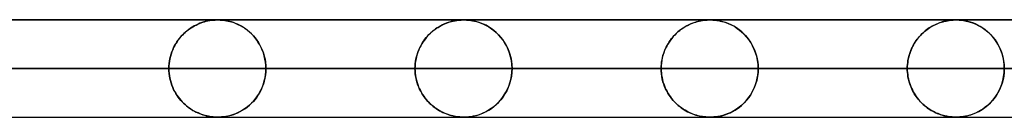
# Model space of a CAD drawing. Header units: millimetres. Extents: x -625 to 625, y -732 to 732.
# Tile 46 of 47: x 309 to 410, y 721 to 732. Entities that reach past the tile are written whole.
import ezdxf

# ---------------------------------------------------------------- set-up
doc = ezdxf.new("R2010")
doc.units = ezdxf.units.MM
doc.layers.add('HIDDEN', color=7, linetype='Continuous')
doc.layers.add('THICK', color=7, linetype='Continuous')

msp = doc.modelspace()

# ---------------------------------------------------------------- linework, layer by layer
at = {"layer": 'HIDDEN'}
for p, q in [((0, 731.49), (501.5, 731.49)), ((481.17, 731.48), (245.21, 731.48)), ((328.76, 731.46), (328.66, 731.45)), ((328.72, 731.45), (328.85, 731.47)), ((328.87, 731.47), (328.76, 731.46)), ((328.85, 731.47), (328.97, 731.47)), ((328.97, 731.47), (328.87, 731.47)), ((329.06, 731.48), (328.97, 731.47)), ((328.97, 731.47), (329.06, 731.48)), ((329.14, 731.48), (329.06, 731.48)), ((329.06, 731.48), (329.15, 731.48)), ((329.22, 731.48), (329.14, 731.48)), ((329.15, 731.48), (329.23, 731.48)), ((329.31, 731.48), (329.22, 731.48)), ((329.23, 731.48), (329.3, 731.48)), ((329.3, 731.48), (329.38, 731.48)), ((329.4, 731.48), (329.31, 731.48)), ((329.38, 731.48), (329.48, 731.47)), ((329.51, 731.47), (329.4, 731.48)), ((329.48, 731.47), (329.58, 731.47)), ((329.62, 731.46), (329.51, 731.47)), ((329.58, 731.47), (329.7, 731.46)), ((329.76, 731.45), (329.62, 731.46)), ((353.98, 731.45), (354.13, 731.46)), ((354.14, 731.46), (354.04, 731.45)), ((354.13, 731.46), (354.26, 731.47)), ((354.23, 731.47), (354.14, 731.46)), ((354.32, 731.47), (354.23, 731.47)), ((354.26, 731.47), (354.37, 731.48)), ((354.4, 731.48), (354.32, 731.47)), ((354.37, 731.48), (354.46, 731.48)), ((354.48, 731.48), (354.4, 731.48)), ((354.46, 731.48), (354.55, 731.48)), ((354.55, 731.48), (354.48, 731.48)), ((354.62, 731.48), (354.55, 731.48)), ((354.55, 731.48), (354.63, 731.48)), ((354.7, 731.48), (354.62, 731.48)), ((354.63, 731.48), (354.73, 731.48)), ((354.79, 731.47), (354.7, 731.48)), ((354.73, 731.48), (354.83, 731.47)), ((354.91, 731.47), (354.79, 731.47)), ((354.83, 731.47), (354.96, 731.46)), ((355.08, 731.45), (354.91, 731.47)), ((354.96, 731.46), (355.1, 731.45)), ((379.29, 731.45), (379.44, 731.46)), ((379.44, 731.46), (379.33, 731.45)), ((379.54, 731.47), (379.44, 731.46)), ((379.44, 731.46), (379.57, 731.47)), ((379.64, 731.47), (379.54, 731.47)), ((379.57, 731.47), (379.69, 731.48)), ((379.72, 731.48), (379.64, 731.47)), ((379.69, 731.48), (379.78, 731.48)), ((379.8, 731.48), (379.72, 731.48)), ((379.78, 731.48), (379.87, 731.48)), ((379.87, 731.48), (379.8, 731.48)), ((379.95, 731.48), (379.87, 731.48)), ((379.87, 731.48), (379.97, 731.48)), ((380.03, 731.48), (379.95, 731.48)), ((379.97, 731.48), (380.07, 731.48)), ((380.13, 731.47), (380.03, 731.48)), ((380.07, 731.48), (380.18, 731.47)), ((380.26, 731.46), (380.13, 731.47)), ((380.18, 731.47), (380.29, 731.46)), ((380.45, 731.45), (380.26, 731.46)), ((380.29, 731.46), (380.43, 731.45)), ((404.63, 731.45), (404.78, 731.46)), ((404.8, 731.46), (404.72, 731.46)), ((404.78, 731.46), (404.9, 731.47)), ((404.88, 731.47), (404.8, 731.46)), ((404.95, 731.47), (404.88, 731.47)), ((404.9, 731.47), (405.01, 731.48)), ((405.02, 731.48), (404.95, 731.47)), ((405.01, 731.48), (405.11, 731.48)), ((405.08, 731.48), (405.02, 731.48)), ((405.14, 731.48), (405.08, 731.48)), ((405.11, 731.48), (405.2, 731.48)), ((405.2, 731.48), (405.14, 731.48)), ((405.26, 731.48), (405.2, 731.48)), ((405.2, 731.48), (405.29, 731.48)), ((405.32, 731.48), (405.26, 731.48)), ((405.29, 731.48), (405.4, 731.48)), ((405.39, 731.48), (405.32, 731.48)), ((405.48, 731.47), (405.39, 731.48)), ((405.4, 731.48), (405.53, 731.47)), ((405.6, 731.46), (405.48, 731.47)), ((405.53, 731.47), (405.71, 731.45)), ((405.76, 731.45), (405.6, 731.46)), ((326.01, 730.32), (326.17, 730.45)), ((326.25, 730.51), (326.08, 730.37)), ((326.17, 730.45), (326.33, 730.56)), ((326.43, 730.63), (326.25, 730.51)), ((326.33, 730.56), (326.49, 730.67)), ((326.61, 730.75), (326.43, 730.63)), ((326.49, 730.67), (326.66, 730.78)), ((326.8, 730.86), (326.61, 730.75)), ((326.66, 730.78), (326.83, 730.87)), ((327, 730.96), (326.8, 730.86)), ((326.83, 730.87), (327, 730.96)), ((327.2, 731.05), (327, 730.96)), ((327, 730.96), (327.17, 731.04)), ((327.17, 731.04), (327.34, 731.11)), ((327.4, 731.14), (327.2, 731.05)), ((327.34, 731.11), (327.52, 731.18)), ((327.59, 731.21), (327.4, 731.14)), ((327.52, 731.18), (327.69, 731.24)), ((327.78, 731.27), (327.59, 731.21)), ((327.69, 731.24), (327.87, 731.29)), ((327.95, 731.32), (327.78, 731.27)), ((327.87, 731.29), (328.04, 731.34)), ((328.12, 731.36), (327.95, 731.32)), ((328.04, 731.34), (328.22, 731.38)), ((328.27, 731.39), (328.12, 731.36)), ((328.22, 731.38), (328.4, 731.41)), ((328.41, 731.41), (328.27, 731.39)), ((328.4, 731.41), (328.57, 731.44)), ((328.54, 731.43), (328.41, 731.41)), ((328.66, 731.45), (328.54, 731.43)), ((328.57, 731.44), (328.72, 731.45)), ((329.7, 731.46), (329.84, 731.44)), ((329.9, 731.43), (329.76, 731.45)), ((329.84, 731.44), (329.97, 731.42)), ((330.07, 731.41), (329.9, 731.43)), ((329.97, 731.42), (330.12, 731.4)), ((330.25, 731.37), (330.07, 731.41)), ((330.12, 731.4), (330.29, 731.36)), ((330.45, 731.33), (330.25, 731.37)), ((330.29, 731.36), (330.47, 731.32)), ((330.65, 731.27), (330.45, 731.33)), ((330.47, 731.32), (330.66, 731.27)), ((330.85, 731.21), (330.65, 731.27)), ((330.66, 731.27), (330.87, 731.2)), ((331.06, 731.13), (330.85, 731.21)), ((330.87, 731.2), (331.09, 731.12)), ((331.26, 731.04), (331.06, 731.13)), ((331.09, 731.12), (331.31, 731.02)), ((331.47, 730.94), (331.26, 731.04)), ((331.31, 731.02), (331.54, 730.91)), ((331.68, 730.83), (331.47, 730.94)), ((331.54, 730.91), (331.78, 730.77)), ((331.89, 730.7), (331.68, 730.83)), ((331.78, 730.77), (332.01, 730.62)), ((332.1, 730.56), (331.89, 730.7)), ((332.01, 730.62), (332.25, 730.45)), ((332.3, 730.41), (332.1, 730.56)), ((332.25, 730.45), (332.48, 730.26)), ((351.41, 730.38), (351.57, 730.5)), ((351.65, 730.56), (351.48, 730.43)), ((351.57, 730.5), (351.73, 730.62)), ((351.82, 730.67), (351.65, 730.56)), ((351.73, 730.62), (351.9, 730.72)), ((352, 730.78), (351.82, 730.67)), ((351.9, 730.72), (352.06, 730.82)), ((352.18, 730.89), (352, 730.78)), ((352.06, 730.82), (352.23, 730.91)), ((352.37, 730.98), (352.18, 730.89)), ((352.23, 730.91), (352.4, 731)), ((352.56, 731.07), (352.37, 730.98)), ((352.4, 731), (352.58, 731.08)), ((352.74, 731.14), (352.56, 731.07)), ((352.58, 731.08), (352.75, 731.15)), ((352.92, 731.21), (352.74, 731.14)), ((352.75, 731.15), (352.93, 731.21)), ((353.1, 731.26), (352.92, 731.21)), ((352.93, 731.21), (353.1, 731.27)), ((353.1, 731.27), (353.28, 731.32)), ((353.26, 731.31), (353.1, 731.26)), ((353.42, 731.35), (353.26, 731.31)), ((353.28, 731.32), (353.46, 731.36)), ((353.57, 731.38), (353.42, 731.35)), ((353.46, 731.36), (353.64, 731.4)), ((353.7, 731.41), (353.57, 731.38)), ((353.64, 731.4), (353.82, 731.43)), ((353.82, 731.43), (353.7, 731.41)), ((353.82, 731.43), (353.98, 731.45)), ((353.94, 731.44), (353.82, 731.43)), ((354.04, 731.45), (353.94, 731.44)), ((355.28, 731.43), (355.08, 731.45)), ((355.1, 731.45), (355.26, 731.43)), ((355.26, 731.43), (355.43, 731.4)), ((355.51, 731.39), (355.28, 731.43)), ((355.43, 731.4), (355.63, 731.36)), ((355.76, 731.33), (355.51, 731.39)), ((355.63, 731.36), (355.84, 731.31)), ((356.02, 731.26), (355.76, 731.33)), ((355.84, 731.31), (356.07, 731.24)), ((356.29, 731.16), (356.02, 731.26)), ((356.07, 731.24), (356.32, 731.15)), ((356.56, 731.05), (356.29, 731.16)), ((356.32, 731.15), (356.58, 731.05)), ((356.83, 730.93), (356.56, 731.05)), ((356.58, 731.05), (356.85, 730.91)), ((357.1, 730.77), (356.83, 730.93)), ((356.85, 730.91), (357.13, 730.76)), ((357.37, 730.6), (357.1, 730.77)), ((357.13, 730.76), (357.4, 730.58)), ((357.63, 730.41), (357.37, 730.6)), ((357.4, 730.58), (357.65, 730.39)), ((376.93, 730.53), (376.75, 730.39)), ((376.76, 730.4), (376.92, 730.52)), ((376.92, 730.52), (377.07, 730.63)), ((377.11, 730.65), (376.93, 730.53)), ((377.07, 730.63), (377.23, 730.73)), ((377.31, 730.77), (377.11, 730.65)), ((377.23, 730.73), (377.4, 730.83)), ((377.5, 730.88), (377.31, 730.77)), ((377.4, 730.83), (377.56, 730.92)), ((377.7, 730.99), (377.5, 730.88)), ((377.56, 730.92), (377.73, 731)), ((377.91, 731.08), (377.7, 730.99)), ((377.73, 731), (377.9, 731.07)), ((377.9, 731.07), (378.07, 731.14)), ((378.11, 731.16), (377.91, 731.08)), ((378.07, 731.14), (378.24, 731.21)), ((378.3, 731.23), (378.11, 731.16)), ((378.24, 731.21), (378.41, 731.26)), ((378.48, 731.28), (378.3, 731.23)), ((378.41, 731.26), (378.59, 731.31)), ((378.65, 731.33), (378.48, 731.28)), ((378.59, 731.31), (378.76, 731.35)), ((378.81, 731.37), (378.65, 731.33)), ((378.76, 731.35), (378.94, 731.39)), ((378.96, 731.4), (378.81, 731.37)), ((378.94, 731.39), (379.12, 731.42)), ((379.1, 731.42), (378.96, 731.4)), ((379.22, 731.44), (379.1, 731.42)), ((379.12, 731.42), (379.29, 731.45)), ((379.33, 731.45), (379.22, 731.44)), ((380.43, 731.45), (380.57, 731.43)), ((380.67, 731.42), (380.45, 731.45)), ((380.57, 731.43), (380.74, 731.41)), ((380.92, 731.37), (380.67, 731.42)), ((380.74, 731.41), (380.91, 731.37)), ((380.91, 731.37), (381.1, 731.33)), ((381.19, 731.3), (380.92, 731.37)), ((381.1, 731.33), (381.3, 731.27)), ((381.47, 731.22), (381.19, 731.3)), ((381.3, 731.27), (381.51, 731.2)), ((381.75, 731.11), (381.47, 731.22)), ((381.51, 731.2), (381.74, 731.12)), ((381.74, 731.12), (381.97, 731.02)), ((382.04, 730.99), (381.75, 731.11)), ((381.97, 731.02), (382.21, 730.9)), ((382.32, 730.84), (382.04, 730.99)), ((382.21, 730.9), (382.45, 730.76)), ((382.6, 730.67), (382.32, 730.84)), ((382.45, 730.76), (382.68, 730.61)), ((382.87, 730.47), (382.6, 730.67)), ((382.68, 730.61), (382.91, 730.44)), ((383.14, 730.25), (382.87, 730.47)), ((402.17, 730.46), (402.03, 730.36)), ((402.09, 730.4), (402.23, 730.51)), ((402.3, 730.56), (402.17, 730.46)), ((402.23, 730.51), (402.37, 730.61)), ((402.44, 730.66), (402.3, 730.56)), ((402.37, 730.61), (402.51, 730.7)), ((402.59, 730.75), (402.44, 730.66)), ((402.51, 730.7), (402.65, 730.79)), ((402.73, 730.83), (402.59, 730.75)), ((402.65, 730.79), (402.8, 730.87)), ((402.88, 730.91), (402.73, 730.83)), ((402.8, 730.87), (402.95, 730.95)), ((403.03, 730.99), (402.88, 730.91)), ((402.95, 730.95), (403.1, 731.02)), ((403.19, 731.06), (403.03, 730.99)), ((403.1, 731.02), (403.25, 731.09)), ((403.34, 731.12), (403.19, 731.06)), ((403.25, 731.09), (403.4, 731.15)), ((403.49, 731.18), (403.34, 731.12)), ((403.4, 731.15), (403.56, 731.2)), ((403.63, 731.23), (403.49, 731.18)), ((403.56, 731.2), (403.71, 731.25)), ((403.77, 731.27), (403.63, 731.23)), ((403.71, 731.25), (403.87, 731.3)), ((403.9, 731.31), (403.77, 731.27)), ((403.87, 731.3), (404.02, 731.34)), ((404.03, 731.34), (403.9, 731.31)), ((404.02, 731.34), (404.18, 731.37)), ((404.15, 731.37), (404.03, 731.34)), ((404.26, 731.39), (404.15, 731.37)), ((404.18, 731.37), (404.33, 731.4)), ((404.37, 731.41), (404.26, 731.39)), ((404.33, 731.4), (404.48, 731.43)), ((404.47, 731.43), (404.37, 731.41)), ((404.56, 731.44), (404.47, 731.43)), ((404.48, 731.43), (404.63, 731.45)), ((404.64, 731.45), (404.56, 731.44)), ((404.72, 731.46), (404.64, 731.45)), ((405.71, 731.45), (405.95, 731.42)), ((405.95, 731.42), (405.76, 731.45)), ((406.18, 731.38), (405.95, 731.42)), ((405.95, 731.42), (406.23, 731.37)), ((406.42, 731.33), (406.18, 731.38)), ((406.23, 731.37), (406.55, 731.29)), ((406.67, 731.26), (406.42, 731.33)), ((406.55, 731.29), (406.89, 731.18)), ((406.92, 731.17), (406.67, 731.26)), ((406.89, 731.18), (407.23, 731.05)), ((407.18, 731.07), (406.92, 731.17)), ((407.44, 730.95), (407.18, 731.07)), ((407.23, 731.05), (407.55, 730.89)), ((407.69, 730.81), (407.44, 730.95)), ((407.55, 730.89), (407.87, 730.7)), ((407.95, 730.65), (407.69, 730.81)), ((407.87, 730.7), (408.17, 730.49)), ((408.2, 730.47), (407.95, 730.65)), ((408.17, 730.49), (408.46, 730.26)), ((408.44, 730.27), (408.2, 730.47)), ((325.15, 729.41), (325.28, 729.58)), ((325.3, 729.6), (325.17, 729.43)), ((325.28, 729.58), (325.42, 729.74)), ((325.44, 729.77), (325.3, 729.6)), ((325.42, 729.74), (325.56, 729.9)), ((325.59, 729.93), (325.44, 729.77)), ((325.56, 729.9), (325.71, 730.05)), ((325.75, 730.09), (325.59, 729.93)), ((325.71, 730.05), (325.86, 730.19)), ((325.91, 730.23), (325.75, 730.09)), ((325.86, 730.19), (326.01, 730.32)), ((326.08, 730.37), (325.91, 730.23)), ((332.5, 730.24), (332.3, 730.41)), ((332.48, 730.26), (332.69, 730.06)), ((332.7, 730.05), (332.5, 730.24)), ((332.69, 730.06), (332.89, 729.85)), ((332.89, 729.86), (332.7, 730.05)), ((333.07, 729.65), (332.89, 729.86)), ((332.89, 729.85), (333.08, 729.63)), ((333.24, 729.42), (333.07, 729.65)), ((333.08, 729.63), (333.26, 729.39)), ((350.42, 729.33), (350.55, 729.5)), ((350.59, 729.55), (350.46, 729.38)), ((350.55, 729.5), (350.68, 729.67)), ((350.72, 729.71), (350.59, 729.55)), ((350.68, 729.67), (350.82, 729.83)), ((350.86, 729.87), (350.72, 729.71)), ((350.82, 729.83), (350.96, 729.98)), ((351.01, 730.02), (350.86, 729.87)), ((350.96, 729.98), (351.11, 730.12)), ((351.16, 730.17), (351.01, 730.02)), ((351.11, 730.12), (351.26, 730.26)), ((351.32, 730.3), (351.16, 730.17)), ((351.26, 730.26), (351.41, 730.38)), ((351.48, 730.43), (351.32, 730.3)), ((357.88, 730.19), (357.63, 730.41)), ((357.65, 730.39), (357.89, 730.18)), ((358.13, 729.95), (357.88, 730.19)), ((357.89, 730.18), (358.12, 729.96)), ((358.12, 729.96), (358.33, 729.72)), ((358.36, 729.69), (358.13, 729.95)), ((358.33, 729.72), (358.53, 729.47)), ((358.58, 729.41), (358.36, 729.69)), ((358.53, 729.47), (358.71, 729.2)), ((375.94, 729.59), (375.8, 729.4)), ((375.8, 729.4), (375.92, 729.56)), ((375.92, 729.56), (376.05, 729.72)), ((376.09, 729.77), (375.94, 729.59)), ((376.05, 729.72), (376.18, 729.87)), ((376.25, 729.93), (376.09, 729.77)), ((376.18, 729.87), (376.32, 730.01)), ((376.41, 730.09), (376.25, 729.93)), ((376.32, 730.01), (376.47, 730.15)), ((376.58, 730.25), (376.41, 730.09)), ((376.47, 730.15), (376.61, 730.28)), ((376.75, 730.39), (376.58, 730.25)), ((376.61, 730.28), (376.76, 730.4)), ((382.91, 730.44), (383.12, 730.27)), ((383.12, 730.27), (383.33, 730.08)), ((383.4, 730.01), (383.14, 730.25)), ((383.33, 730.08), (383.52, 729.88)), ((383.64, 729.74), (383.4, 730.01)), ((383.52, 729.88), (383.7, 729.67)), ((383.87, 729.46), (383.64, 729.74)), ((383.7, 729.67), (383.88, 729.44)), ((384.08, 729.15), (383.87, 729.46)), ((383.88, 729.44), (384.04, 729.21)), ((401.09, 729.36), (401.21, 729.51)), ((401.2, 729.5), (401.1, 729.36)), ((401.31, 729.64), (401.2, 729.5)), ((401.21, 729.51), (401.32, 729.65)), ((401.42, 729.77), (401.31, 729.64)), ((401.32, 729.65), (401.44, 729.79)), ((401.54, 729.89), (401.42, 729.77)), ((401.44, 729.79), (401.56, 729.93)), ((401.65, 730.02), (401.54, 729.89)), ((401.56, 729.93), (401.69, 730.05)), ((401.78, 730.13), (401.65, 730.02)), ((401.69, 730.05), (401.82, 730.17)), ((401.9, 730.25), (401.78, 730.13)), ((401.82, 730.17), (401.95, 730.29)), ((402.03, 730.36), (401.9, 730.25)), ((401.95, 730.29), (402.09, 730.4)), ((408.68, 730.05), (408.44, 730.27)), ((408.46, 730.26), (408.73, 730)), ((408.9, 729.82), (408.68, 730.05)), ((408.73, 730), (408.98, 729.72)), ((409.12, 729.56), (408.9, 729.82)), ((408.98, 729.72), (409.21, 729.43)), ((409.31, 729.28), (409.12, 729.56)), ((324.59, 728.42), (324.5, 728.2)), ((324.69, 728.64), (324.59, 728.42)), ((324.59, 728.42), (324.69, 728.63)), ((324.8, 728.85), (324.69, 728.64)), ((324.69, 728.63), (324.79, 728.84)), ((324.79, 728.84), (324.9, 729.03)), ((324.91, 729.05), (324.8, 728.85)), ((324.9, 729.03), (325.02, 729.22)), ((325.04, 729.24), (324.91, 729.05)), ((325.02, 729.22), (325.15, 729.41)), ((325.17, 729.43), (325.04, 729.24)), ((333.4, 729.18), (333.24, 729.42)), ((333.26, 729.39), (333.42, 729.15)), ((333.55, 728.93), (333.4, 729.18)), ((333.42, 729.15), (333.57, 728.89)), ((333.69, 728.66), (333.55, 728.93)), ((333.57, 728.89), (333.7, 728.63)), ((333.81, 728.38), (333.69, 728.66)), ((333.7, 728.63), (333.82, 728.35)), ((349.89, 728.35), (349.98, 728.56)), ((350, 728.61), (349.91, 728.4)), ((349.98, 728.56), (350.08, 728.76)), ((350.11, 728.81), (350, 728.61)), ((350.08, 728.76), (350.19, 728.96)), ((350.22, 729.01), (350.11, 728.81)), ((350.19, 728.96), (350.3, 729.15)), ((350.33, 729.2), (350.22, 729.01)), ((350.3, 729.15), (350.42, 729.33)), ((350.46, 729.38), (350.33, 729.2)), ((358.78, 729.1), (358.58, 729.41)), ((358.71, 729.2), (358.88, 728.92)), ((358.96, 728.78), (358.78, 729.1)), ((358.88, 728.92), (359.04, 728.61)), ((359.12, 728.43), (358.96, 728.78)), ((359.04, 728.61), (359.17, 728.29)), ((359.25, 728.07), (359.12, 728.43)), ((375.18, 728.27), (375.27, 728.47)), ((375.31, 728.57), (375.21, 728.33)), ((375.27, 728.47), (375.36, 728.67)), ((375.42, 728.79), (375.31, 728.57)), ((375.36, 728.67), (375.46, 728.86)), ((375.54, 729), (375.42, 728.79)), ((375.46, 728.86), (375.56, 729.04)), ((375.67, 729.21), (375.54, 729)), ((375.56, 729.04), (375.68, 729.22)), ((375.8, 729.4), (375.67, 729.21)), ((375.68, 729.22), (375.8, 729.4)), ((384.04, 729.21), (384.19, 728.96)), ((384.26, 728.82), (384.08, 729.15)), ((384.19, 728.96), (384.33, 728.69)), ((384.43, 728.46), (384.26, 728.82)), ((384.33, 728.69), (384.45, 728.41)), ((384.57, 728.09), (384.43, 728.46)), ((400.53, 728.33), (400.61, 728.51)), ((400.64, 728.58), (400.57, 728.41)), ((400.61, 728.51), (400.7, 728.69)), ((400.73, 728.75), (400.64, 728.58)), ((400.7, 728.69), (400.79, 728.87)), ((400.81, 728.91), (400.73, 728.75)), ((400.79, 728.87), (400.88, 729.03)), ((400.9, 729.07), (400.81, 728.91)), ((400.88, 729.03), (400.99, 729.2)), ((401, 729.22), (400.9, 729.07)), ((400.99, 729.2), (401.09, 729.36)), ((401.1, 729.36), (401, 729.22)), ((409.21, 729.43), (409.42, 729.11)), ((409.5, 728.99), (409.31, 729.28)), ((409.42, 729.11), (409.61, 728.79)), ((409.66, 728.67), (409.5, 728.99)), ((409.61, 728.79), (409.77, 728.44)), ((409.81, 728.34), (409.66, 728.67)), ((409.77, 728.44), (409.9, 728.08)), ((324.25, 727.24), (324.3, 727.49)), ((324.3, 727.49), (324.26, 727.25)), ((324.36, 727.73), (324.3, 727.49)), ((324.3, 727.49), (324.36, 727.73)), ((324.42, 727.97), (324.36, 727.73)), ((324.36, 727.73), (324.42, 727.97)), ((324.5, 728.2), (324.42, 727.97)), ((324.42, 727.97), (324.5, 728.19)), ((324.5, 728.19), (324.59, 728.42)), ((333.92, 728.09), (333.81, 728.38)), ((333.82, 728.35), (333.93, 728.06)), ((334.01, 727.79), (333.92, 728.09)), ((333.93, 728.06), (334.02, 727.76)), ((334.08, 727.47), (334.01, 727.79)), ((334.02, 727.76), (334.09, 727.45)), ((334.13, 727.15), (334.08, 727.47)), ((334.09, 727.45), (334.14, 727.14)), ((349.63, 727.48), (349.58, 727.24)), ((349.58, 727.21), (349.62, 727.45)), ((349.62, 727.45), (349.67, 727.68)), ((349.68, 727.72), (349.63, 727.48)), ((349.67, 727.68), (349.73, 727.91)), ((349.75, 727.95), (349.68, 727.72)), ((349.73, 727.91), (349.81, 728.13)), ((349.82, 728.18), (349.75, 727.95)), ((349.81, 728.13), (349.89, 728.35)), ((349.91, 728.4), (349.82, 728.18)), ((359.17, 728.29), (359.29, 727.96)), ((359.36, 727.69), (359.25, 728.07)), ((359.29, 727.96), (359.38, 727.61)), ((359.44, 727.3), (359.36, 727.69)), ((359.38, 727.61), (359.45, 727.24)), ((374.97, 727.58), (374.92, 727.32)), ((374.94, 727.4), (374.98, 727.62)), ((375.04, 727.84), (374.97, 727.58)), ((374.98, 727.62), (375.04, 727.84)), ((375.12, 728.09), (375.04, 727.84)), ((375.04, 727.84), (375.11, 728.06)), ((375.11, 728.06), (375.18, 728.27)), ((375.21, 728.33), (375.12, 728.09)), ((384.45, 728.41), (384.56, 728.12)), ((384.56, 728.12), (384.66, 727.81)), ((384.68, 727.71), (384.57, 728.09)), ((384.66, 727.81), (384.73, 727.49)), ((384.77, 727.31), (384.68, 727.71)), ((384.73, 727.49), (384.79, 727.16)), ((400.28, 727.49), (400.24, 727.29)), ((400.25, 727.33), (400.29, 727.54)), ((400.32, 727.68), (400.28, 727.49)), ((400.29, 727.54), (400.34, 727.74)), ((400.38, 727.87), (400.32, 727.68)), ((400.34, 727.74), (400.4, 727.94)), ((400.43, 728.05), (400.38, 727.87)), ((400.4, 727.94), (400.46, 728.14)), ((400.5, 728.23), (400.43, 728.05)), ((400.46, 728.14), (400.53, 728.33)), ((400.57, 728.41), (400.5, 728.23)), ((409.93, 727.99), (409.81, 728.34)), ((409.9, 728.08), (410.01, 727.7)), ((410.03, 727.63), (409.93, 727.99)), ((410.01, 727.7), (410.09, 727.31)), ((410.1, 727.26), (410.03, 727.63)), ((324.2, 726.49), (169.33, 726.49)), ((169.33, 726.49), (324.2, 726.49)), ((174.41, 726.49), (334.18, 726.49)), ((334.18, 726.49), (174.41, 726.49)), ((349.52, 726.49), (182.23, 726.49)), ((182.23, 726.49), (349.52, 726.49)), ((187.31, 726.49), (359.51, 726.49)), ((359.51, 726.49), (187.31, 726.49)), ((374.85, 726.49), (195.12, 726.49)), ((195.12, 726.49), (374.85, 726.49)), ((200.2, 726.49), (384.83, 726.49)), ((384.83, 726.49), (200.2, 726.49)), ((400.18, 726.49), (208.01, 726.49)), ((208.01, 726.49), (400.18, 726.49)), ((213.09, 726.49), (410.16, 726.49)), ((410.16, 726.49), (213.09, 726.49)), ((425.51, 726.49), (220.9, 726.49)), ((220.9, 726.49), (425.51, 726.49)), ((225.98, 726.49), (435.49, 726.49)), ((435.49, 726.49), (225.98, 726.49)), ((450.83, 726.49), (233.8, 726.49)), ((233.8, 726.49), (450.83, 726.49)), ((238.88, 726.49), (460.81, 726.49)), ((460.81, 726.49), (238.88, 726.49)), ((476.16, 726.49), (246.69, 726.49)), ((246.69, 726.49), (476.16, 726.49)), ((251.77, 726.49), (486.14, 726.49)), ((486.14, 726.49), (251.77, 726.49)), ((308.85, 726.49), (324.2, 726.49)), ((324.2, 726.49), (308.85, 726.49)), ((324.22, 727), (324.2, 726.74)), ((324.2, 726.74), (324.22, 727)), ((324.2, 726.74), (324.2, 726.49)), ((324.2, 726.49), (324.2, 726.74)), ((324.2, 726.24), (324.2, 726.49)), ((324.2, 726.49), (324.2, 726.24)), ((324.26, 727.25), (324.22, 727)), ((324.22, 727), (324.25, 727.24)), ((334.17, 726.82), (334.13, 727.15)), ((334.14, 727.14), (334.17, 726.81)), ((334.18, 726.49), (334.17, 726.82)), ((334.17, 726.81), (334.18, 726.49)), ((334.18, 726.49), (334.17, 726.16)), ((334.17, 726.17), (334.18, 726.49)), ((334.18, 726.49), (349.52, 726.49)), ((349.52, 726.49), (334.18, 726.49)), ((349.53, 726.74), (349.52, 726.49)), ((349.52, 726.49), (349.53, 726.73)), ((349.53, 726.24), (349.52, 726.49)), ((349.52, 726.49), (349.53, 726.25)), ((349.55, 726.99), (349.53, 726.74)), ((349.53, 726.73), (349.55, 726.97)), ((349.58, 727.24), (349.55, 726.99)), ((349.55, 726.97), (349.58, 727.21)), ((359.49, 726.9), (359.44, 727.3)), ((359.45, 727.24), (359.49, 726.87)), ((359.51, 726.49), (359.49, 726.9)), ((359.49, 726.87), (359.51, 726.49)), ((359.51, 726.49), (359.49, 726.08)), ((359.49, 726.11), (359.51, 726.49)), ((359.51, 726.49), (374.85, 726.49)), ((374.85, 726.49), (359.51, 726.49)), ((374.86, 726.77), (374.85, 726.49)), ((374.85, 726.49), (374.86, 726.72)), ((374.86, 726.21), (374.85, 726.49)), ((374.85, 726.49), (374.86, 726.26)), ((374.88, 727.04), (374.86, 726.77)), ((374.86, 726.72), (374.87, 726.95)), ((374.87, 726.95), (374.9, 727.17)), ((374.92, 727.32), (374.88, 727.04)), ((374.9, 727.17), (374.94, 727.4)), ((384.82, 726.9), (384.77, 727.31)), ((384.79, 727.16), (384.82, 726.83)), ((384.83, 726.49), (384.82, 726.9)), ((384.82, 726.83), (384.83, 726.49)), ((384.83, 726.49), (384.82, 726.08)), ((384.82, 726.15), (384.83, 726.49)), ((384.83, 726.49), (400.18, 726.49)), ((400.18, 726.49), (384.83, 726.49)), ((400.18, 726.7), (400.2, 726.91)), ((400.2, 726.89), (400.18, 726.69)), ((400.18, 726.49), (400.18, 726.7)), ((400.18, 726.69), (400.18, 726.49)), ((400.18, 726.29), (400.18, 726.49)), ((400.18, 726.49), (400.18, 726.28)), ((400.2, 726.91), (400.22, 727.12)), ((400.22, 727.1), (400.2, 726.89)), ((400.22, 727.12), (400.25, 727.33)), ((400.24, 727.29), (400.22, 727.1)), ((410.09, 727.31), (410.14, 726.9)), ((410.14, 726.88), (410.1, 727.26)), ((410.14, 726.9), (410.16, 726.49)), ((410.16, 726.49), (410.14, 726.88)), ((410.16, 726.49), (410.14, 726.1)), ((410.14, 726.08), (410.16, 726.49)), ((324.22, 725.98), (324.2, 726.24)), ((324.2, 726.24), (324.22, 725.98)), ((324.26, 725.73), (324.22, 725.98)), ((324.22, 725.98), (324.25, 725.74)), ((324.25, 725.74), (324.3, 725.49)), ((324.3, 725.49), (324.26, 725.73)), ((324.36, 725.25), (324.3, 725.49)), ((324.3, 725.49), (324.36, 725.25)), ((334.08, 725.51), (334.01, 725.19)), ((334.02, 725.22), (334.09, 725.53)), ((334.13, 725.83), (334.08, 725.51)), ((334.09, 725.53), (334.14, 725.84)), ((334.17, 726.16), (334.13, 725.83)), ((334.14, 725.84), (334.17, 726.17)), ((349.53, 726.25), (349.55, 726.01)), ((349.55, 725.99), (349.53, 726.24)), ((349.55, 726.01), (349.58, 725.77)), ((349.58, 725.74), (349.55, 725.99)), ((349.58, 725.77), (349.62, 725.53)), ((349.63, 725.5), (349.58, 725.74)), ((349.62, 725.53), (349.67, 725.3)), ((349.68, 725.26), (349.63, 725.5)), ((359.44, 725.68), (359.36, 725.29)), ((359.38, 725.37), (359.45, 725.74)), ((359.49, 726.08), (359.44, 725.68)), ((359.45, 725.74), (359.49, 726.11)), ((374.86, 726.26), (374.87, 726.03)), ((374.88, 725.94), (374.86, 726.21)), ((374.87, 726.03), (374.9, 725.81)), ((374.92, 725.66), (374.88, 725.94)), ((374.9, 725.81), (374.94, 725.58)), ((374.97, 725.4), (374.92, 725.66)), ((374.94, 725.58), (374.98, 725.36)), ((375.04, 725.14), (374.97, 725.4)), ((384.66, 725.17), (384.73, 725.49)), ((384.77, 725.67), (384.68, 725.27)), ((384.73, 725.49), (384.79, 725.82)), ((384.82, 726.08), (384.77, 725.67)), ((384.79, 725.82), (384.82, 726.15)), ((400.2, 726.09), (400.18, 726.29)), ((400.18, 726.28), (400.2, 726.07)), ((400.22, 725.88), (400.2, 726.09)), ((400.2, 726.07), (400.22, 725.86)), ((400.24, 725.69), (400.22, 725.88)), ((400.22, 725.86), (400.25, 725.65)), ((400.28, 725.49), (400.24, 725.69)), ((400.25, 725.65), (400.29, 725.44)), ((400.32, 725.3), (400.28, 725.49)), ((400.29, 725.44), (400.34, 725.24)), ((410.01, 725.28), (410.09, 725.67)), ((410.1, 725.72), (410.03, 725.35)), ((410.09, 725.67), (410.14, 726.08)), ((410.14, 726.1), (410.1, 725.72)), ((324.42, 725.01), (324.36, 725.25)), ((324.36, 725.25), (324.42, 725.01)), ((324.5, 724.78), (324.42, 725.01)), ((324.42, 725.01), (324.5, 724.79)), ((324.5, 724.79), (324.59, 724.56)), ((324.59, 724.56), (324.5, 724.78)), ((324.69, 724.34), (324.59, 724.56)), ((324.59, 724.56), (324.69, 724.35)), ((333.81, 724.6), (333.69, 724.32)), ((333.7, 724.35), (333.82, 724.63)), ((333.92, 724.89), (333.81, 724.6)), ((333.82, 724.63), (333.93, 724.92)), ((334.01, 725.19), (333.92, 724.89)), ((333.93, 724.92), (334.02, 725.22)), ((349.67, 725.3), (349.73, 725.07)), ((349.75, 725.03), (349.68, 725.26)), ((349.73, 725.07), (349.81, 724.85)), ((349.82, 724.8), (349.75, 725.03)), ((349.81, 724.85), (349.89, 724.63)), ((349.91, 724.58), (349.82, 724.8)), ((349.89, 724.63), (349.98, 724.42)), ((350, 724.37), (349.91, 724.58)), ((349.98, 724.42), (350.08, 724.22)), ((350.11, 724.17), (350, 724.37)), ((359.12, 724.55), (358.96, 724.2)), ((359.04, 724.37), (359.17, 724.69)), ((359.25, 724.91), (359.12, 724.55)), ((359.17, 724.69), (359.29, 725.02)), ((359.36, 725.29), (359.25, 724.91)), ((359.29, 725.02), (359.38, 725.37)), ((374.98, 725.36), (375.04, 725.14)), ((375.12, 724.89), (375.04, 725.14)), ((375.04, 725.14), (375.11, 724.92)), ((375.11, 724.92), (375.18, 724.71)), ((375.21, 724.65), (375.12, 724.89)), ((375.18, 724.71), (375.27, 724.51)), ((375.31, 724.41), (375.21, 724.65)), ((375.27, 724.51), (375.36, 724.31)), ((375.42, 724.19), (375.31, 724.41)), ((384.43, 724.52), (384.26, 724.16)), ((384.33, 724.29), (384.45, 724.57)), ((384.57, 724.89), (384.43, 724.52)), ((384.45, 724.57), (384.56, 724.86)), ((384.56, 724.86), (384.66, 725.17)), ((384.68, 725.27), (384.57, 724.89)), ((400.38, 725.11), (400.32, 725.3)), ((400.34, 725.24), (400.4, 725.04)), ((400.43, 724.93), (400.38, 725.11)), ((400.4, 725.04), (400.46, 724.84)), ((400.5, 724.75), (400.43, 724.93)), ((400.46, 724.84), (400.53, 724.65)), ((400.57, 724.57), (400.5, 724.75)), ((400.53, 724.65), (400.61, 724.47)), ((400.64, 724.4), (400.57, 724.57)), ((400.61, 724.47), (400.7, 724.29)), ((400.73, 724.23), (400.64, 724.4)), ((409.61, 724.19), (409.77, 724.54)), ((409.81, 724.64), (409.66, 724.31)), ((409.77, 724.54), (409.9, 724.9)), ((409.93, 724.99), (409.81, 724.64)), ((409.9, 724.9), (410.01, 725.28)), ((410.03, 725.35), (409.93, 724.99)), ((324.69, 724.35), (324.79, 724.14)), ((324.8, 724.13), (324.69, 724.34)), ((324.79, 724.14), (324.9, 723.95)), ((324.91, 723.93), (324.8, 724.13)), ((324.9, 723.95), (325.02, 723.76)), ((325.04, 723.74), (324.91, 723.93)), ((325.02, 723.76), (325.15, 723.57)), ((325.17, 723.55), (325.04, 723.74)), ((325.15, 723.57), (325.28, 723.4)), ((325.3, 723.38), (325.17, 723.55)), ((325.28, 723.4), (325.42, 723.24)), ((325.44, 723.21), (325.3, 723.38)), ((332.89, 723.13), (333.08, 723.35)), ((333.24, 723.56), (333.07, 723.33)), ((333.08, 723.35), (333.26, 723.59)), ((333.4, 723.8), (333.24, 723.56)), ((333.26, 723.59), (333.42, 723.83)), ((333.55, 724.05), (333.4, 723.8)), ((333.42, 723.83), (333.57, 724.09)), ((333.69, 724.32), (333.55, 724.05)), ((333.57, 724.09), (333.7, 724.35)), ((350.08, 724.22), (350.19, 724.02)), ((350.22, 723.97), (350.11, 724.17)), ((350.19, 724.02), (350.3, 723.83)), ((350.33, 723.78), (350.22, 723.97)), ((350.3, 723.83), (350.42, 723.65)), ((350.46, 723.6), (350.33, 723.78)), ((350.42, 723.65), (350.55, 723.48)), ((350.59, 723.43), (350.46, 723.6)), ((350.55, 723.48), (350.68, 723.31)), ((350.72, 723.27), (350.59, 723.43)), ((358.33, 723.26), (358.53, 723.51)), ((358.58, 723.57), (358.36, 723.29)), ((358.53, 723.51), (358.71, 723.78)), ((358.78, 723.88), (358.58, 723.57)), ((358.71, 723.78), (358.88, 724.06)), ((358.96, 724.2), (358.78, 723.88)), ((358.88, 724.06), (359.04, 724.37)), ((375.36, 724.31), (375.46, 724.12)), ((375.54, 723.98), (375.42, 724.19)), ((375.46, 724.12), (375.56, 723.94)), ((375.67, 723.77), (375.54, 723.98)), ((375.56, 723.94), (375.68, 723.76)), ((375.8, 723.58), (375.67, 723.77)), ((375.68, 723.76), (375.8, 723.58)), ((375.94, 723.39), (375.8, 723.58)), ((375.8, 723.58), (375.92, 723.42)), ((375.92, 723.42), (376.05, 723.26)), ((376.09, 723.21), (375.94, 723.39)), ((383.87, 723.52), (383.64, 723.24)), ((383.7, 723.31), (383.88, 723.54)), ((384.08, 723.83), (383.87, 723.52)), ((383.88, 723.54), (384.04, 723.77)), ((384.04, 723.77), (384.19, 724.02)), ((384.26, 724.16), (384.08, 723.83)), ((384.19, 724.02), (384.33, 724.29)), ((400.7, 724.29), (400.79, 724.11)), ((400.81, 724.07), (400.73, 724.23)), ((400.79, 724.11), (400.88, 723.95)), ((400.9, 723.91), (400.81, 724.07)), ((400.88, 723.95), (400.99, 723.78)), ((401, 723.76), (400.9, 723.91)), ((400.99, 723.78), (401.09, 723.62)), ((401.1, 723.62), (401, 723.76)), ((401.09, 723.62), (401.21, 723.47)), ((401.2, 723.48), (401.1, 723.62)), ((401.31, 723.34), (401.2, 723.48)), ((401.21, 723.47), (401.32, 723.33)), ((409.12, 723.42), (408.9, 723.16)), ((408.98, 723.26), (409.21, 723.55)), ((409.31, 723.7), (409.12, 723.42)), ((409.21, 723.55), (409.42, 723.87)), ((409.5, 723.99), (409.31, 723.7)), ((409.42, 723.87), (409.61, 724.19)), ((409.66, 724.31), (409.5, 723.99)), ((325.42, 723.24), (325.56, 723.08)), ((325.59, 723.05), (325.44, 723.21)), ((325.56, 723.08), (325.71, 722.93)), ((325.75, 722.89), (325.59, 723.05)), ((325.71, 722.93), (325.86, 722.79)), ((325.91, 722.75), (325.75, 722.89)), ((325.86, 722.79), (326.01, 722.66)), ((326.08, 722.61), (325.91, 722.75)), ((326.01, 722.66), (326.17, 722.53)), ((326.25, 722.47), (326.08, 722.61)), ((326.17, 722.53), (326.33, 722.42)), ((326.43, 722.35), (326.25, 722.47)), ((326.33, 722.42), (326.49, 722.31)), ((326.61, 722.23), (326.43, 722.35)), ((331.78, 722.21), (332.01, 722.36)), ((332.1, 722.42), (331.89, 722.28)), ((332.01, 722.36), (332.25, 722.53)), ((332.3, 722.57), (332.1, 722.42)), ((332.25, 722.53), (332.48, 722.72)), ((332.5, 722.74), (332.3, 722.57)), ((332.48, 722.72), (332.69, 722.92)), ((332.7, 722.93), (332.5, 722.74)), ((332.69, 722.92), (332.89, 723.13)), ((332.89, 723.12), (332.7, 722.93)), ((333.07, 723.33), (332.89, 723.12)), ((350.68, 723.31), (350.82, 723.15)), ((350.86, 723.11), (350.72, 723.27)), ((350.82, 723.15), (350.96, 723)), ((351.01, 722.96), (350.86, 723.11)), ((350.96, 723), (351.11, 722.86)), ((351.16, 722.81), (351.01, 722.96)), ((351.11, 722.86), (351.26, 722.72)), ((351.32, 722.68), (351.16, 722.81)), ((351.26, 722.72), (351.41, 722.6)), ((351.48, 722.55), (351.32, 722.68)), ((351.41, 722.6), (351.57, 722.48)), ((351.65, 722.42), (351.48, 722.55)), ((351.57, 722.48), (351.73, 722.36)), ((351.82, 722.31), (351.65, 722.42)), ((351.73, 722.36), (351.9, 722.26)), ((357.37, 722.38), (357.1, 722.21)), ((357.13, 722.22), (357.4, 722.4)), ((357.63, 722.57), (357.37, 722.38)), ((357.4, 722.4), (357.65, 722.59)), ((357.88, 722.79), (357.63, 722.57)), ((357.65, 722.59), (357.89, 722.8)), ((358.13, 723.03), (357.88, 722.79)), ((357.89, 722.8), (358.12, 723.02)), ((358.12, 723.02), (358.33, 723.26)), ((358.36, 723.29), (358.13, 723.03)), ((376.05, 723.26), (376.18, 723.11)), ((376.25, 723.05), (376.09, 723.21)), ((376.18, 723.11), (376.32, 722.97)), ((376.41, 722.89), (376.25, 723.05)), ((376.32, 722.97), (376.47, 722.83)), ((376.58, 722.73), (376.41, 722.89)), ((376.47, 722.83), (376.61, 722.7)), ((376.75, 722.59), (376.58, 722.73)), ((376.61, 722.7), (376.76, 722.58)), ((376.93, 722.45), (376.75, 722.59)), ((376.76, 722.58), (376.92, 722.46)), ((376.92, 722.46), (377.07, 722.35)), ((377.11, 722.33), (376.93, 722.45)), ((377.07, 722.35), (377.23, 722.25)), ((382.45, 722.22), (382.68, 722.37)), ((382.87, 722.51), (382.6, 722.31)), ((382.68, 722.37), (382.91, 722.54)), ((383.14, 722.73), (382.87, 722.51)), ((382.91, 722.54), (383.12, 722.71)), ((383.12, 722.71), (383.33, 722.9)), ((383.4, 722.97), (383.14, 722.73)), ((383.33, 722.9), (383.52, 723.1)), ((383.64, 723.24), (383.4, 722.97)), ((383.52, 723.1), (383.7, 723.31)), ((401.42, 723.21), (401.31, 723.34)), ((401.32, 723.33), (401.44, 723.19)), ((401.54, 723.09), (401.42, 723.21)), ((401.44, 723.19), (401.56, 723.05)), ((401.65, 722.96), (401.54, 723.09)), ((401.56, 723.05), (401.69, 722.93)), ((401.78, 722.85), (401.65, 722.96)), ((401.69, 722.93), (401.82, 722.81)), ((401.9, 722.73), (401.78, 722.85)), ((401.82, 722.81), (401.95, 722.69)), ((402.03, 722.62), (401.9, 722.73)), ((401.95, 722.69), (402.09, 722.58)), ((402.17, 722.52), (402.03, 722.62)), ((402.09, 722.58), (402.23, 722.47)), ((402.3, 722.42), (402.17, 722.52)), ((402.23, 722.47), (402.37, 722.37)), ((402.44, 722.32), (402.3, 722.42)), ((402.37, 722.37), (402.51, 722.28)), ((407.87, 722.28), (408.17, 722.49)), ((408.2, 722.51), (407.95, 722.33)), ((408.17, 722.49), (408.46, 722.72)), ((408.44, 722.71), (408.2, 722.51)), ((408.68, 722.93), (408.44, 722.71)), ((408.46, 722.72), (408.73, 722.98)), ((408.9, 723.16), (408.68, 722.93)), ((408.73, 722.98), (408.98, 723.26)), ((0, 721.49), (501.5, 721.49)), ((167.86, 721.5), (329.22, 721.5)), ((180.75, 721.5), (354.55, 721.5)), ((193.64, 721.5), (379.87, 721.5)), ((206.54, 721.5), (405.2, 721.5)), ((219.43, 721.5), (430.52, 721.5)), ((232.32, 721.5), (455.85, 721.5)), ((245.21, 721.5), (481.17, 721.5)), ((245.21, 721.5), (481.17, 721.5)), ((326.49, 722.31), (326.66, 722.2)), ((326.8, 722.12), (326.61, 722.23)), ((326.66, 722.2), (326.83, 722.11)), ((327, 722.02), (326.8, 722.12)), ((326.83, 722.11), (327, 722.02)), ((327.2, 721.93), (327, 722.02)), ((327, 722.02), (327.17, 721.94)), ((327.17, 721.94), (327.34, 721.87)), ((327.4, 721.84), (327.2, 721.93)), ((327.34, 721.87), (327.52, 721.8)), ((327.59, 721.77), (327.4, 721.84)), ((327.52, 721.8), (327.69, 721.74)), ((327.78, 721.71), (327.59, 721.77)), ((327.69, 721.74), (327.87, 721.69)), ((327.95, 721.66), (327.78, 721.71)), ((327.87, 721.69), (328.04, 721.64)), ((328.12, 721.62), (327.95, 721.66)), ((328.04, 721.64), (328.22, 721.6)), ((328.27, 721.59), (328.12, 721.62)), ((328.22, 721.6), (328.4, 721.57)), ((328.41, 721.57), (328.27, 721.59)), ((328.4, 721.57), (328.57, 721.54)), ((328.54, 721.55), (328.41, 721.57)), ((328.66, 721.53), (328.54, 721.55)), ((328.57, 721.54), (328.72, 721.53)), ((328.76, 721.52), (328.66, 721.53)), ((328.72, 721.53), (328.85, 721.51)), ((328.87, 721.51), (328.76, 721.52)), ((328.85, 721.51), (328.97, 721.51)), ((328.97, 721.51), (328.87, 721.51)), ((329.06, 721.5), (328.97, 721.51)), ((328.97, 721.51), (329.06, 721.5)), ((329.14, 721.5), (329.06, 721.5)), ((329.06, 721.5), (329.15, 721.5)), ((329.22, 721.5), (329.14, 721.5)), ((329.15, 721.5), (329.23, 721.5)), ((329.31, 721.5), (329.22, 721.5)), ((329.23, 721.5), (329.3, 721.5)), ((329.3, 721.5), (329.38, 721.5)), ((329.4, 721.5), (329.31, 721.5)), ((329.38, 721.5), (329.48, 721.51)), ((329.51, 721.51), (329.4, 721.5)), ((329.48, 721.51), (329.58, 721.51)), ((329.62, 721.52), (329.51, 721.51)), ((329.58, 721.51), (329.7, 721.52)), ((329.76, 721.53), (329.62, 721.52)), ((329.7, 721.52), (329.84, 721.54)), ((329.9, 721.55), (329.76, 721.53)), ((329.84, 721.54), (329.97, 721.56)), ((330.07, 721.57), (329.9, 721.55)), ((329.97, 721.56), (330.12, 721.58)), ((330.25, 721.61), (330.07, 721.57)), ((330.12, 721.58), (330.29, 721.62)), ((330.45, 721.65), (330.25, 721.61)), ((330.29, 721.62), (330.47, 721.66)), ((330.65, 721.71), (330.45, 721.65)), ((330.47, 721.66), (330.66, 721.71)), ((330.85, 721.77), (330.65, 721.71)), ((330.66, 721.71), (330.87, 721.78)), ((331.06, 721.85), (330.85, 721.77)), ((330.87, 721.78), (331.09, 721.86)), ((331.26, 721.94), (331.06, 721.85)), ((331.09, 721.86), (331.31, 721.96)), ((331.47, 722.04), (331.26, 721.94)), ((331.31, 721.96), (331.54, 722.07)), ((331.68, 722.15), (331.47, 722.04)), ((331.54, 722.07), (331.78, 722.21)), ((331.89, 722.28), (331.68, 722.15)), ((352, 722.2), (351.82, 722.31)), ((351.9, 722.26), (352.06, 722.16)), ((352.18, 722.09), (352, 722.2)), ((352.06, 722.16), (352.23, 722.07)), ((352.37, 722), (352.18, 722.09)), ((352.23, 722.07), (352.4, 721.98)), ((352.56, 721.91), (352.37, 722)), ((352.4, 721.98), (352.58, 721.9)), ((352.74, 721.84), (352.56, 721.91)), ((352.58, 721.9), (352.75, 721.83)), ((352.92, 721.77), (352.74, 721.84)), ((352.75, 721.83), (352.93, 721.77)), ((353.1, 721.72), (352.92, 721.77)), ((352.93, 721.77), (353.1, 721.71)), ((353.26, 721.67), (353.1, 721.72)), ((353.1, 721.71), (353.28, 721.66)), ((353.42, 721.63), (353.26, 721.67)), ((353.28, 721.66), (353.46, 721.62)), ((353.57, 721.6), (353.42, 721.63)), ((353.46, 721.62), (353.64, 721.58)), ((353.7, 721.57), (353.57, 721.6)), ((353.64, 721.58), (353.82, 721.55)), ((353.82, 721.55), (353.7, 721.57)), ((353.94, 721.54), (353.82, 721.55)), ((353.82, 721.55), (353.98, 721.53)), ((354.04, 721.53), (353.94, 721.54)), ((353.98, 721.53), (354.13, 721.52)), ((354.14, 721.52), (354.04, 721.53)), ((354.13, 721.52), (354.26, 721.51)), ((354.23, 721.51), (354.14, 721.52)), ((354.32, 721.51), (354.23, 721.51)), ((354.26, 721.51), (354.37, 721.5)), ((354.4, 721.5), (354.32, 721.51)), ((354.37, 721.5), (354.46, 721.5)), ((354.48, 721.5), (354.4, 721.5)), ((354.46, 721.5), (354.55, 721.5)), ((354.55, 721.5), (354.48, 721.5)), ((354.62, 721.5), (354.55, 721.5)), ((354.55, 721.5), (354.63, 721.5)), ((354.7, 721.5), (354.62, 721.5)), ((354.63, 721.5), (354.73, 721.5)), ((354.79, 721.51), (354.7, 721.5)), ((354.73, 721.5), (354.83, 721.51)), ((354.91, 721.51), (354.79, 721.51)), ((354.83, 721.51), (354.96, 721.52)), ((355.08, 721.53), (354.91, 721.51)), ((354.96, 721.52), (355.1, 721.53)), ((355.28, 721.55), (355.08, 721.53)), ((355.1, 721.53), (355.26, 721.55)), ((355.26, 721.55), (355.43, 721.58)), ((355.51, 721.59), (355.28, 721.55)), ((355.43, 721.58), (355.63, 721.62)), ((355.76, 721.65), (355.51, 721.59)), ((355.63, 721.62), (355.84, 721.67)), ((356.02, 721.72), (355.76, 721.65)), ((355.84, 721.67), (356.07, 721.74)), ((356.29, 721.82), (356.02, 721.72)), ((356.07, 721.74), (356.32, 721.83)), ((356.56, 721.93), (356.29, 721.82)), ((356.32, 721.83), (356.58, 721.93)), ((356.83, 722.05), (356.56, 721.93)), ((356.58, 721.93), (356.85, 722.07)), ((357.1, 722.21), (356.83, 722.05)), ((356.85, 722.07), (357.13, 722.22)), ((377.31, 722.21), (377.11, 722.33)), ((377.23, 722.25), (377.4, 722.15)), ((377.5, 722.1), (377.31, 722.21)), ((377.4, 722.15), (377.56, 722.06)), ((377.7, 721.99), (377.5, 722.1)), ((377.56, 722.06), (377.73, 721.98)), ((377.91, 721.9), (377.7, 721.99)), ((377.73, 721.98), (377.9, 721.91)), ((377.9, 721.91), (378.07, 721.84)), ((378.11, 721.82), (377.91, 721.9)), ((378.07, 721.84), (378.24, 721.77)), ((378.3, 721.75), (378.11, 721.82)), ((378.24, 721.77), (378.41, 721.72)), ((378.48, 721.7), (378.3, 721.75)), ((378.41, 721.72), (378.59, 721.67)), ((378.65, 721.65), (378.48, 721.7)), ((378.59, 721.67), (378.76, 721.63)), ((378.81, 721.61), (378.65, 721.65)), ((378.76, 721.63), (378.94, 721.59)), ((378.96, 721.58), (378.81, 721.61)), ((378.94, 721.59), (379.12, 721.56)), ((379.1, 721.56), (378.96, 721.58)), ((379.22, 721.54), (379.1, 721.56)), ((379.12, 721.56), (379.29, 721.53)), ((379.33, 721.53), (379.22, 721.54)), ((379.29, 721.53), (379.44, 721.52)), ((379.44, 721.52), (379.33, 721.53)), ((379.54, 721.51), (379.44, 721.52)), ((379.44, 721.52), (379.57, 721.51)), ((379.64, 721.51), (379.54, 721.51)), ((379.57, 721.51), (379.69, 721.5)), ((379.72, 721.5), (379.64, 721.51)), ((379.69, 721.5), (379.78, 721.5)), ((379.8, 721.5), (379.72, 721.5)), ((379.78, 721.5), (379.87, 721.5)), ((379.87, 721.5), (379.8, 721.5)), ((379.95, 721.5), (379.87, 721.5)), ((379.87, 721.5), (379.97, 721.5)), ((380.03, 721.5), (379.95, 721.5)), ((379.97, 721.5), (380.07, 721.5)), ((380.13, 721.51), (380.03, 721.5)), ((380.07, 721.5), (380.18, 721.51)), ((380.26, 721.52), (380.13, 721.51)), ((380.18, 721.51), (380.29, 721.52)), ((380.45, 721.53), (380.26, 721.52)), ((380.29, 721.52), (380.43, 721.53)), ((380.43, 721.53), (380.57, 721.55)), ((380.67, 721.56), (380.45, 721.53)), ((380.57, 721.55), (380.74, 721.57)), ((380.92, 721.61), (380.67, 721.56)), ((380.74, 721.57), (380.91, 721.61)), ((380.91, 721.61), (381.1, 721.65)), ((381.19, 721.68), (380.92, 721.61)), ((381.1, 721.65), (381.3, 721.71)), ((381.47, 721.76), (381.19, 721.68)), ((381.3, 721.71), (381.51, 721.78)), ((381.75, 721.87), (381.47, 721.76)), ((381.51, 721.78), (381.74, 721.86)), ((381.74, 721.86), (381.97, 721.96)), ((382.04, 721.99), (381.75, 721.87)), ((381.97, 721.96), (382.21, 722.08)), ((382.32, 722.14), (382.04, 721.99)), ((382.21, 722.08), (382.45, 722.22)), ((382.6, 722.31), (382.32, 722.14)), ((402.59, 722.23), (402.44, 722.32)), ((402.51, 722.28), (402.65, 722.19)), ((402.73, 722.15), (402.59, 722.23)), ((402.65, 722.19), (402.8, 722.11)), ((402.88, 722.07), (402.73, 722.15)), ((402.8, 722.11), (402.95, 722.03)), ((403.03, 721.99), (402.88, 722.07)), ((402.95, 722.03), (403.1, 721.96)), ((403.19, 721.92), (403.03, 721.99)), ((403.1, 721.96), (403.25, 721.89)), ((403.34, 721.86), (403.19, 721.92)), ((403.25, 721.89), (403.4, 721.83)), ((403.49, 721.8), (403.34, 721.86)), ((403.4, 721.83), (403.56, 721.78)), ((403.63, 721.75), (403.49, 721.8)), ((403.56, 721.78), (403.71, 721.73)), ((403.77, 721.71), (403.63, 721.75)), ((403.71, 721.73), (403.87, 721.68)), ((403.9, 721.67), (403.77, 721.71)), ((403.87, 721.68), (404.02, 721.64)), ((404.03, 721.64), (403.9, 721.67)), ((404.02, 721.64), (404.18, 721.61)), ((404.15, 721.61), (404.03, 721.64)), ((404.26, 721.59), (404.15, 721.61)), ((404.18, 721.61), (404.33, 721.58)), ((404.37, 721.57), (404.26, 721.59)), ((404.33, 721.58), (404.48, 721.55)), ((404.47, 721.55), (404.37, 721.57)), ((404.56, 721.54), (404.47, 721.55)), ((404.48, 721.55), (404.63, 721.53)), ((404.64, 721.53), (404.56, 721.54)), ((404.63, 721.53), (404.78, 721.52)), ((404.72, 721.52), (404.64, 721.53)), ((404.8, 721.52), (404.72, 721.52)), ((404.78, 721.52), (404.9, 721.51)), ((404.88, 721.51), (404.8, 721.52)), ((404.95, 721.51), (404.88, 721.51)), ((404.9, 721.51), (405.01, 721.5)), ((405.02, 721.5), (404.95, 721.51)), ((405.01, 721.5), (405.11, 721.5)), ((405.08, 721.5), (405.02, 721.5)), ((405.14, 721.5), (405.08, 721.5)), ((405.11, 721.5), (405.2, 721.5)), ((405.2, 721.5), (405.14, 721.5)), ((405.26, 721.5), (405.2, 721.5)), ((405.2, 721.5), (405.29, 721.5)), ((405.32, 721.5), (405.26, 721.5)), ((405.29, 721.5), (405.4, 721.5)), ((405.39, 721.5), (405.32, 721.5)), ((405.48, 721.51), (405.39, 721.5)), ((405.4, 721.5), (405.53, 721.51)), ((405.6, 721.52), (405.48, 721.51)), ((405.53, 721.51), (405.71, 721.53)), ((405.76, 721.53), (405.6, 721.52)), ((405.71, 721.53), (405.95, 721.56)), ((405.95, 721.56), (405.76, 721.53)), ((405.95, 721.56), (406.23, 721.61)), ((406.18, 721.6), (405.95, 721.56)), ((406.42, 721.65), (406.18, 721.6)), ((406.23, 721.61), (406.55, 721.69)), ((406.67, 721.72), (406.42, 721.65)), ((406.55, 721.69), (406.89, 721.8)), ((406.92, 721.81), (406.67, 721.72)), ((406.89, 721.8), (407.23, 721.93)), ((407.18, 721.91), (406.92, 721.81)), ((407.44, 722.03), (407.18, 721.91)), ((407.23, 721.93), (407.55, 722.09)), ((407.69, 722.17), (407.44, 722.03)), ((407.55, 722.09), (407.87, 722.28)), ((407.95, 722.33), (407.69, 722.17))]:
    msp.add_line(p, q, dxfattribs=at)
at = {"layer": 'THICK'}
for p, q in [((0, 731.5), (556.5, 731.5)), ((556.5, 726.5), (0, 726.5))]:
    msp.add_line(p, q, dxfattribs=at)

doc.saveas('drawing.dxf')
